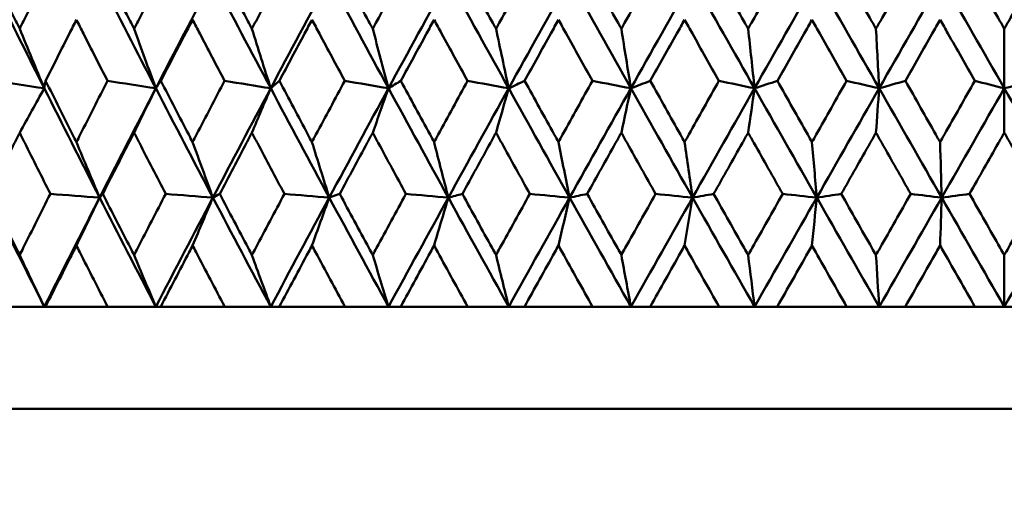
# Model space of a CAD drawing. Header units: millimetres. Extents: x 61 to 1929, y 482 to 2664.
# Tile 204 of 219: x 1235.54 to 1245.17, y 711.35 to 716.16. Entities that reach past the tile are written whole.
import ezdxf

# ---------------------------------------------------------------- set-up
doc = ezdxf.new("R2010")
doc.units = ezdxf.units.MM
doc.header["$LTSCALE"] = 10
doc.layers.add('Widoczne (ISO)', color=7, linetype='Continuous', lineweight=50)

msp = doc.modelspace()

# ---------------------------------------------------------------- linework, layer by layer
at = {"layer": 'Widoczne (ISO)'}
for p, q in [((1245.1742, 716.0701), (1245.1742, 715.4885)), ((1245.1742, 715.0544), (1245.1742, 715.4885)), ((1238.5688, 714.4198), (1238.6709, 714.4562)), ((1245.1742, 713.8578), (1245.1742, 713.3536)), ((1235.78, 713.3536), (1235.2882, 713.3536)), ((1235.7921, 713.3536), (1235.78, 713.3536)), ((1235.7921, 713.3536), (1236.3994, 713.3536)), ((1236.8715, 713.3536), (1236.3994, 713.3536)), ((1236.9196, 713.3536), (1236.8715, 713.3536)), ((1236.9196, 713.3536), (1237.5452, 713.3536)), ((1237.9958, 713.3536), (1237.5452, 713.3536)), ((1238.0798, 713.3536), (1237.9958, 713.3536)), ((1238.0798, 713.3536), (1238.7211, 713.3536)), ((1239.1484, 713.3536), (1238.7211, 713.3536)), ((1239.2679, 713.3536), (1239.1484, 713.3536)), ((1239.2679, 713.3536), (1239.9225, 713.3536)), ((1240.3248, 713.3536), (1239.9225, 713.3536)), ((1240.4794, 713.3536), (1240.3248, 713.3536)), ((1240.4794, 713.3536), (1241.1446, 713.3536)), ((1241.5203, 713.3536), (1241.1446, 713.3536)), ((1241.7094, 713.3536), (1241.5203, 713.3536)), ((1241.7094, 713.3536), (1242.3826, 713.3536)), ((1242.7302, 713.3536), (1242.3826, 713.3536)), ((1242.953, 713.3536), (1242.7302, 713.3536)), ((1242.953, 713.3536), (1243.6316, 713.3536)), ((1243.9498, 713.3536), (1243.6316, 713.3536)), ((1244.2055, 713.3536), (1243.9498, 713.3536)), ((1244.2055, 713.3536), (1244.8867, 713.3536)), ((1245.1742, 713.3536), (1244.8867, 713.3536)), ((1245.4617, 713.3536), (1245.1742, 713.3536)), ((1263.1742, 712.3536), (1227.1742, 712.3536))]:
    msp.add_line(p, q, dxfattribs=at)
msp.add_circle((1245.1742, 751.3536), 50, dxfattribs=at)
for points, knots in [([(1235.2437, 716.6681), (1235.3293, 716.4941), (1235.4152, 716.3201), (1235.514, 716.1208), (1235.5266, 716.0954), (1235.5392, 716.0701)], [0.01556037, 0.01556037, 0.01556037, 0.01556037, 0.07555527, 0.07555527, 0.08428623, 0.08428623, 0.08428623, 0.08428623]), ([(1235.5392, 716.0701), (1235.5517, 716.0954), (1235.5643, 716.1207), (1235.6633, 716.32), (1235.7502, 716.4941), (1235.8373, 716.6681)], [0.06686277, 0.06686277, 0.06686277, 0.06686277, 0.07557848, 0.07557848, 0.13558897, 0.13558897, 0.13558897, 0.13558897]), ([(1236.3534, 716.6681), (1236.4418, 716.4941), (1236.5306, 716.3201), (1236.6327, 716.1208), (1236.6457, 716.0954), (1236.6586, 716.0701)], [0.01556037, 0.01556037, 0.01556037, 0.01556037, 0.07555527, 0.07555527, 0.08428623, 0.08428623, 0.08428623, 0.08428623]), ([(1236.6586, 716.0701), (1236.6716, 716.0954), (1236.6846, 716.1207), (1236.7869, 716.32), (1236.8764, 716.4941), (1236.9663, 716.6681)], [0.06686277, 0.06686277, 0.06686277, 0.06686277, 0.07557848, 0.07557848, 0.13558897, 0.13558897, 0.13558897, 0.13558897]), ([(1237.4979, 716.6681), (1237.5889, 716.4941), (1237.6802, 716.3201), (1237.7851, 716.1208), (1237.7984, 716.0954), (1237.8117, 716.0701)], [0.01556037, 0.01556037, 0.01556037, 0.01556037, 0.07555527, 0.07555527, 0.08428623, 0.08428623, 0.08428623, 0.08428623]), ([(1237.8117, 716.0701), (1237.8251, 716.0954), (1237.8384, 716.1207), (1237.9435, 716.32), (1238.0355, 716.4941), (1238.1277, 716.6681)], [0.06686277, 0.06686277, 0.06686277, 0.06686277, 0.07557848, 0.07557848, 0.13558897, 0.13558897, 0.13558897, 0.13558897]), ([(1238.6727, 716.6681), (1238.7658, 716.4941), (1238.8593, 716.3201), (1238.9666, 716.1208), (1238.9802, 716.0954), (1238.9939, 716.0701)], [0.01556037, 0.01556037, 0.01556037, 0.01556037, 0.07555527, 0.07555527, 0.08428623, 0.08428623, 0.08428623, 0.08428623]), ([(1238.9939, 716.0701), (1239.0075, 716.0954), (1239.0211, 716.1207), (1239.1286, 716.32), (1239.2227, 716.4941), (1239.3169, 716.6681)], [0.06686277, 0.06686277, 0.06686277, 0.06686277, 0.07557848, 0.07557848, 0.13558897, 0.13558897, 0.13558897, 0.13558897]), ([(1239.8731, 716.6681), (1239.9681, 716.4941), (1240.0633, 716.3201), (1240.1726, 716.1208), (1240.1865, 716.0954), (1240.2004, 716.0701)], [0.01556037, 0.01556037, 0.01556037, 0.01556037, 0.07555527, 0.07555527, 0.08428623, 0.08428623, 0.08428623, 0.08428623]), ([(1240.2004, 716.0701), (1240.2143, 716.0954), (1240.2282, 716.1207), (1240.3376, 716.32), (1240.4333, 716.4941), (1240.5292, 716.6681)], [0.06686277, 0.06686277, 0.06686277, 0.06686277, 0.07557848, 0.07557848, 0.13558897, 0.13558897, 0.13558897, 0.13558897]), ([(1241.0945, 716.6681), (1241.1909, 716.4941), (1241.2875, 716.3201), (1241.3984, 716.1208), (1241.4125, 716.0954), (1241.4266, 716.0701)], [0.01556037, 0.01556037, 0.01556037, 0.01556037, 0.07555527, 0.07555527, 0.08428623, 0.08428623, 0.08428623, 0.08428623]), ([(1241.4266, 716.0701), (1241.4407, 716.0954), (1241.4547, 716.1207), (1241.5657, 716.32), (1241.6627, 716.4941), (1241.7598, 716.6681)], [0.06686277, 0.06686277, 0.06686277, 0.06686277, 0.07557848, 0.07557848, 0.13558897, 0.13558897, 0.13558897, 0.13558897]), ([(1242.3319, 716.6681), (1242.4294, 716.4941), (1242.5271, 716.3201), (1242.6391, 716.1208), (1242.6533, 716.0954), (1242.6676, 716.0701)], [0.01556037, 0.01556037, 0.01556037, 0.01556037, 0.07555527, 0.07555527, 0.08428623, 0.08428623, 0.08428623, 0.08428623]), ([(1242.6676, 716.0701), (1242.6818, 716.0954), (1242.696, 716.1207), (1242.8081, 716.32), (1242.906, 716.4941), (1243.0039, 716.6681)], [0.06686277, 0.06686277, 0.06686277, 0.06686277, 0.07557848, 0.07557848, 0.13558897, 0.13558897, 0.13558897, 0.13558897]), ([(1243.5806, 716.6681), (1243.6788, 716.4941), (1243.7771, 716.3201), (1243.8898, 716.1208), (1243.9041, 716.0954), (1243.9184, 716.0701)], [0.01556037, 0.01556037, 0.01556037, 0.01556037, 0.07555527, 0.07555527, 0.08428623, 0.08428623, 0.08428623, 0.08428623]), ([(1243.9184, 716.0701), (1243.9327, 716.0954), (1243.947, 716.1207), (1244.0597, 716.32), (1244.1582, 716.4941), (1244.2566, 716.6681)], [0.06686277, 0.06686277, 0.06686277, 0.06686277, 0.07557848, 0.07557848, 0.13558897, 0.13558897, 0.13558897, 0.13558897]), ([(1244.8355, 716.6681), (1244.9341, 716.4941), (1245.0326, 716.3201), (1245.1455, 716.1208), (1245.1599, 716.0954), (1245.1742, 716.0701)], [0.01556037, 0.01556037, 0.01556037, 0.01556037, 0.07555527, 0.07555527, 0.08428623, 0.08428623, 0.08428623, 0.08428623]), ([(1245.1742, 716.0701), (1245.1885, 716.0954), (1245.2029, 716.1207), (1245.3158, 716.32), (1245.4144, 716.4941), (1245.5129, 716.6681)], [0.06686277, 0.06686277, 0.06686277, 0.06686277, 0.07557848, 0.07557848, 0.13558897, 0.13558897, 0.13558897, 0.13558897]), ([(1236.0944, 716.1589), (1236.0716, 716.1138), (1236.0487, 716.0687), (1235.948, 715.8695), (1235.8703, 715.7154), (1235.7929, 715.5613)], [0.04598621, 0.04598621, 0.04598621, 0.04598621, 0.06155279, 0.06155279, 0.11473062, 0.11473062, 0.11473062, 0.11473062]), ([(1236.3986, 715.5613), (1236.3198, 715.7154), (1236.2413, 715.8695), (1236.1402, 716.0686), (1236.1173, 716.1138), (1236.0944, 716.1589)], [0.00838421, 0.00838421, 0.00838421, 0.00838421, 0.06155515, 0.06155515, 0.07712864, 0.07712864, 0.07712864, 0.07712864]), ([(1237.2313, 716.1589), (1237.2077, 716.1138), (1237.1842, 716.0687), (1237.0804, 715.8695), (1237.0003, 715.7154), (1236.9205, 715.5613)], [0.04598621, 0.04598621, 0.04598621, 0.04598621, 0.06155279, 0.06155279, 0.11473062, 0.11473062, 0.11473062, 0.11473062]), ([(1237.5443, 715.5613), (1237.4633, 715.7154), (1237.3825, 715.8695), (1237.2784, 716.0686), (1237.2548, 716.1138), (1237.2313, 716.1589)], [0.00838421, 0.00838421, 0.00838421, 0.00838421, 0.06155515, 0.06155515, 0.07712864, 0.07712864, 0.07712864, 0.07712864]), ([(1238.3995, 716.1589), (1238.3753, 716.1138), (1238.3512, 716.0687), (1238.2448, 715.8695), (1238.1626, 715.7154), (1238.0807, 715.5613)], [0.04598621, 0.04598621, 0.04598621, 0.04598621, 0.06155279, 0.06155279, 0.11473062, 0.11473062, 0.11473062, 0.11473062]), ([(1238.7202, 715.5613), (1238.6373, 715.7154), (1238.5545, 715.8695), (1238.4478, 716.0686), (1238.4236, 716.1138), (1238.3995, 716.1589)], [0.00838421, 0.00838421, 0.00838421, 0.00838421, 0.06155515, 0.06155515, 0.07712864, 0.07712864, 0.07712864, 0.07712864]), ([(1239.5944, 716.1589), (1239.5698, 716.1138), (1239.5452, 716.0687), (1239.4365, 715.8695), (1239.3526, 715.7154), (1239.2688, 715.5613)], [0.04598621, 0.04598621, 0.04598621, 0.04598621, 0.06155279, 0.06155279, 0.11473062, 0.11473062, 0.11473062, 0.11473062]), ([(1239.9216, 715.5613), (1239.837, 715.7154), (1239.7526, 715.8695), (1239.6437, 716.0686), (1239.619, 716.1138), (1239.5944, 716.1589)], [0.00838421, 0.00838421, 0.00838421, 0.00838421, 0.06155515, 0.06155515, 0.07712864, 0.07712864, 0.07712864, 0.07712864]), ([(1240.8114, 716.1589), (1240.7863, 716.1138), (1240.7613, 716.0687), (1240.6508, 715.8695), (1240.5655, 715.7154), (1240.4803, 715.5613)], [0.04598621, 0.04598621, 0.04598621, 0.04598621, 0.06155279, 0.06155279, 0.11473062, 0.11473062, 0.11473062, 0.11473062]), ([(1241.1437, 715.5613), (1241.0578, 715.7154), (1240.9721, 715.8695), (1240.8615, 716.0686), (1240.8364, 716.1138), (1240.8114, 716.1589)], [0.00838421, 0.00838421, 0.00838421, 0.00838421, 0.06155515, 0.06155515, 0.07712864, 0.07712864, 0.07712864, 0.07712864]), ([(1242.0455, 716.1589), (1242.0202, 716.1138), (1241.9949, 716.0687), (1241.883, 715.8695), (1241.7966, 715.7154), (1241.7103, 715.5613)], [0.04598621, 0.04598621, 0.04598621, 0.04598621, 0.06155279, 0.06155279, 0.11473062, 0.11473062, 0.11473062, 0.11473062]), ([(1242.3817, 715.5613), (1242.2949, 715.7154), (1242.2082, 715.8695), (1242.0962, 716.0686), (1242.0709, 716.1138), (1242.0455, 716.1589)], [0.00838421, 0.00838421, 0.00838421, 0.00838421, 0.06155515, 0.06155515, 0.07712864, 0.07712864, 0.07712864, 0.07712864]), ([(1243.2921, 716.1589), (1243.2665, 716.1138), (1243.241, 716.0687), (1243.1282, 715.8695), (1243.0411, 715.7154), (1242.954, 715.5613)], [0.04598621, 0.04598621, 0.04598621, 0.04598621, 0.06155279, 0.06155279, 0.11473062, 0.11473062, 0.11473062, 0.11473062]), ([(1243.6307, 715.5613), (1243.5433, 715.7154), (1243.456, 715.8695), (1243.3432, 716.0686), (1243.3176, 716.1138), (1243.2921, 716.1589)], [0.00838421, 0.00838421, 0.00838421, 0.00838421, 0.06155515, 0.06155515, 0.07712864, 0.07712864, 0.07712864, 0.07712864]), ([(1244.546, 716.1589), (1244.5204, 716.1138), (1244.4947, 716.0687), (1244.3815, 715.8695), (1244.2939, 715.7154), (1244.2064, 715.5613)], [0.04598621, 0.04598621, 0.04598621, 0.04598621, 0.06155279, 0.06155279, 0.11473062, 0.11473062, 0.11473062, 0.11473062]), ([(1244.8858, 715.5613), (1244.7982, 715.7154), (1244.7106, 715.8695), (1244.5973, 716.0686), (1244.5717, 716.1138), (1244.546, 716.1589)], [0.00838421, 0.00838421, 0.00838421, 0.00838421, 0.06155515, 0.06155515, 0.07712864, 0.07712864, 0.07712864, 0.07712864]), ([(1235.7929, 715.5613), (1235.8806, 715.3862), (1235.9688, 715.2111), (1236.0696, 715.0115), (1236.082, 714.987), (1236.0944, 714.9625)], [0.01044349, 0.01044349, 0.01044349, 0.01044349, 0.07085106, 0.07085106, 0.07930241, 0.07930241, 0.07930241, 0.07930241]), ([(1236.0944, 714.9625), (1236.1068, 714.9869), (1236.1192, 715.0114), (1236.2203, 715.211), (1236.3093, 715.3862), (1236.3986, 715.5613)], [0.06241522, 0.06241522, 0.06241522, 0.06241522, 0.0708546, 0.0708546, 0.13127416, 0.13127416, 0.13127416, 0.13127416]), ([(1236.9205, 715.5613), (1237.011, 715.3862), (1237.1018, 715.2111), (1237.2057, 715.0115), (1237.2185, 714.987), (1237.2313, 714.9625)], [0.01044349, 0.01044349, 0.01044349, 0.01044349, 0.07085106, 0.07085106, 0.07930241, 0.07930241, 0.07930241, 0.07930241]), ([(1237.2313, 714.9625), (1237.244, 714.9869), (1237.2568, 715.0114), (1237.3609, 715.211), (1237.4525, 715.3862), (1237.5443, 715.5613)], [0.06241522, 0.06241522, 0.06241522, 0.06241522, 0.0708546, 0.0708546, 0.13127416, 0.13127416, 0.13127416, 0.13127416]), ([(1238.0807, 715.5613), (1238.1736, 715.3862), (1238.2667, 715.2111), (1238.3733, 715.0115), (1238.3864, 714.987), (1238.3995, 714.9625)], [0.01044349, 0.01044349, 0.01044349, 0.01044349, 0.07085106, 0.07085106, 0.07930241, 0.07930241, 0.07930241, 0.07930241]), ([(1238.3995, 714.9625), (1238.4125, 714.9869), (1238.4256, 715.0114), (1238.5323, 715.211), (1238.6262, 715.3862), (1238.7202, 715.5613)], [0.06241522, 0.06241522, 0.06241522, 0.06241522, 0.0708546, 0.0708546, 0.13127416, 0.13127416, 0.13127416, 0.13127416]), ([(1239.2688, 715.5613), (1239.3637, 715.3862), (1239.4589, 715.2111), (1239.5677, 715.0115), (1239.581, 714.987), (1239.5944, 714.9625)], [0.01044349, 0.01044349, 0.01044349, 0.01044349, 0.07085106, 0.07085106, 0.07930241, 0.07930241, 0.07930241, 0.07930241]), ([(1239.5944, 714.9625), (1239.6077, 714.9869), (1239.6211, 715.0114), (1239.73, 715.211), (1239.8257, 715.3862), (1239.9216, 715.5613)], [0.06241522, 0.06241522, 0.06241522, 0.06241522, 0.0708546, 0.0708546, 0.13127416, 0.13127416, 0.13127416, 0.13127416]), ([(1240.4803, 715.5613), (1240.5769, 715.3862), (1240.6737, 715.2111), (1240.7842, 715.0115), (1240.7978, 714.987), (1240.8114, 714.9625)], [0.01044349, 0.01044349, 0.01044349, 0.01044349, 0.07085106, 0.07085106, 0.07930241, 0.07930241, 0.07930241, 0.07930241]), ([(1240.8114, 714.9625), (1240.8249, 714.9869), (1240.8385, 715.0114), (1240.9491, 715.211), (1241.0464, 715.3862), (1241.1437, 715.5613)], [0.06241522, 0.06241522, 0.06241522, 0.06241522, 0.0708546, 0.0708546, 0.13127416, 0.13127416, 0.13127416, 0.13127416]), ([(1241.7103, 715.5613), (1241.8081, 715.3862), (1241.9062, 715.2111), (1242.0181, 715.0115), (1242.0318, 714.987), (1242.0455, 714.9625)], [0.01044349, 0.01044349, 0.01044349, 0.01044349, 0.07085106, 0.07085106, 0.07930241, 0.07930241, 0.07930241, 0.07930241]), ([(1242.0455, 714.9625), (1242.0593, 714.9869), (1242.073, 715.0114), (1242.185, 715.211), (1242.2833, 715.3862), (1242.3817, 715.5613)], [0.06241522, 0.06241522, 0.06241522, 0.06241522, 0.0708546, 0.0708546, 0.13127416, 0.13127416, 0.13127416, 0.13127416]), ([(1242.954, 715.5613), (1243.0527, 715.3862), (1243.1515, 715.2111), (1243.2644, 715.0115), (1243.2782, 714.987), (1243.2921, 714.9625)], [0.01044349, 0.01044349, 0.01044349, 0.01044349, 0.07085106, 0.07085106, 0.07930241, 0.07930241, 0.07930241, 0.07930241]), ([(1243.2921, 714.9625), (1243.3059, 714.9869), (1243.3197, 715.0114), (1243.4326, 715.211), (1243.5316, 715.3862), (1243.6307, 715.5613)], [0.06241522, 0.06241522, 0.06241522, 0.06241522, 0.0708546, 0.0708546, 0.13127416, 0.13127416, 0.13127416, 0.13127416]), ([(1244.2064, 715.5613), (1244.3056, 715.3862), (1244.4049, 715.2111), (1244.5182, 715.0115), (1244.5321, 714.987), (1244.546, 714.9625)], [0.01044349, 0.01044349, 0.01044349, 0.01044349, 0.07085106, 0.07085106, 0.07930241, 0.07930241, 0.07930241, 0.07930241]), ([(1244.546, 714.9625), (1244.5599, 714.9869), (1244.5738, 715.0114), (1244.6871, 715.211), (1244.7865, 715.3862), (1244.8858, 715.5613)], [0.06241522, 0.06241522, 0.06241522, 0.06241522, 0.0708546, 0.0708546, 0.13127416, 0.13127416, 0.13127416, 0.13127416]), ([(1235.5392, 715.0544), (1235.5225, 715.021), (1235.5058, 714.9875), (1235.4065, 714.7881), (1235.3241, 714.6221), (1235.2421, 714.4562)], [0.04993807, 0.04993807, 0.04993807, 0.04993807, 0.0614821, 0.0614821, 0.11877783, 0.11877783, 0.11877783, 0.11877783]), ([(1235.839, 714.4562), (1235.7554, 714.6221), (1235.6722, 714.7881), (1235.5725, 714.9875), (1235.5558, 715.021), (1235.5392, 715.0544)], [0.00418374, 0.00418374, 0.00418374, 0.00418374, 0.06147247, 0.06147247, 0.07302352, 0.07302352, 0.07302352, 0.07302352]), ([(1236.6586, 715.0544), (1236.6414, 715.021), (1236.6242, 714.9875), (1236.5216, 714.7881), (1236.4365, 714.6221), (1236.3517, 714.4562)], [0.04993807, 0.04993807, 0.04993807, 0.04993807, 0.0614821, 0.0614821, 0.11877783, 0.11877783, 0.11877783, 0.11877783]), ([(1236.968, 714.4562), (1236.8819, 714.6221), (1236.796, 714.7881), (1236.6931, 714.9875), (1236.6759, 715.021), (1236.6586, 715.0544)], [0.00418374, 0.00418374, 0.00418374, 0.00418374, 0.06147247, 0.06147247, 0.07302352, 0.07302352, 0.07302352, 0.07302352]), ([(1237.8117, 715.0544), (1237.794, 715.021), (1237.7764, 714.9875), (1237.6709, 714.7881), (1237.5834, 714.6221), (1237.4961, 714.4562)], [0.04993807, 0.04993807, 0.04993807, 0.04993807, 0.0614821, 0.0614821, 0.11877783, 0.11877783, 0.11877783, 0.11877783]), ([(1238.1295, 714.4562), (1238.041, 714.6221), (1237.9528, 714.7881), (1237.8472, 714.9875), (1237.8294, 715.021), (1237.8117, 715.0544)], [0.00418374, 0.00418374, 0.00418374, 0.00418374, 0.06147247, 0.06147247, 0.07302352, 0.07302352, 0.07302352, 0.07302352]), ([(1238.9939, 715.0544), (1238.9758, 715.021), (1238.9577, 714.9875), (1238.8498, 714.7881), (1238.7603, 714.6221), (1238.6709, 714.4562)], [0.04993807, 0.04993807, 0.04993807, 0.04993807, 0.0614821, 0.0614821, 0.11877783, 0.11877783, 0.11877783, 0.11877783]), ([(1239.3187, 714.4562), (1239.2283, 714.6221), (1239.1382, 714.7881), (1239.0301, 714.9875), (1239.012, 715.021), (1238.9939, 715.0544)], [0.00418374, 0.00418374, 0.00418374, 0.00418374, 0.06147247, 0.06147247, 0.07302352, 0.07302352, 0.07302352, 0.07302352]), ([(1240.2004, 715.0544), (1240.182, 715.021), (1240.1636, 714.9875), (1240.0537, 714.7881), (1239.9624, 714.6221), (1239.8713, 714.4562)], [0.04993807, 0.04993807, 0.04993807, 0.04993807, 0.0614821, 0.0614821, 0.11877783, 0.11877783, 0.11877783, 0.11877783]), ([(1240.531, 714.4562), (1240.4391, 714.6221), (1240.3474, 714.7881), (1240.2373, 714.9875), (1240.2189, 715.021), (1240.2004, 715.0544)], [0.00418374, 0.00418374, 0.00418374, 0.00418374, 0.06147247, 0.06147247, 0.07302352, 0.07302352, 0.07302352, 0.07302352]), ([(1241.4266, 715.0544), (1241.4079, 715.021), (1241.3892, 714.9875), (1241.2778, 714.7881), (1241.1851, 714.6221), (1241.0926, 714.4562)], [0.04993807, 0.04993807, 0.04993807, 0.04993807, 0.0614821, 0.0614821, 0.11877783, 0.11877783, 0.11877783, 0.11877783]), ([(1241.7617, 714.4562), (1241.6686, 714.6221), (1241.5756, 714.7881), (1241.464, 714.9875), (1241.4453, 715.021), (1241.4266, 715.0544)], [0.00418374, 0.00418374, 0.00418374, 0.00418374, 0.06147247, 0.06147247, 0.07302352, 0.07302352, 0.07302352, 0.07302352]), ([(1242.6676, 715.0544), (1242.6487, 715.021), (1242.6298, 714.9875), (1242.5172, 714.7881), (1242.4236, 714.6221), (1242.33, 714.4562)], [0.04993807, 0.04993807, 0.04993807, 0.04993807, 0.0614821, 0.0614821, 0.11877783, 0.11877783, 0.11877783, 0.11877783]), ([(1243.0058, 714.4562), (1242.9119, 714.6221), (1242.818, 714.7881), (1242.7054, 714.9875), (1242.6865, 715.021), (1242.6676, 715.0544)], [0.00418374, 0.00418374, 0.00418374, 0.00418374, 0.06147247, 0.06147247, 0.07302352, 0.07302352, 0.07302352, 0.07302352]), ([(1243.9184, 715.0544), (1243.8994, 715.021), (1243.8804, 714.9875), (1243.7672, 714.7881), (1243.6729, 714.6221), (1243.5787, 714.4562)], [0.04993807, 0.04993807, 0.04993807, 0.04993807, 0.0614821, 0.0614821, 0.11877783, 0.11877783, 0.11877783, 0.11877783]), ([(1244.2585, 714.4562), (1244.1641, 714.6221), (1244.0697, 714.7881), (1243.9564, 714.9875), (1243.9374, 715.021), (1243.9184, 715.0544)], [0.00418374, 0.00418374, 0.00418374, 0.00418374, 0.06147247, 0.06147247, 0.07302352, 0.07302352, 0.07302352, 0.07302352]), ([(1245.1742, 715.0544), (1245.1552, 715.021), (1245.1362, 714.9875), (1245.0227, 714.7881), (1244.9282, 714.6221), (1244.8337, 714.4562)], [0.04993807, 0.04993807, 0.04993807, 0.04993807, 0.0614821, 0.0614821, 0.11877783, 0.11877783, 0.11877783, 0.11877783]), ([(1245.5148, 714.4562), (1245.4203, 714.6221), (1245.3258, 714.7881), (1245.2123, 714.9875), (1245.1933, 715.021), (1245.1742, 715.0544)], [0.00418374, 0.00418374, 0.00418374, 0.00418374, 0.06147247, 0.06147247, 0.07302352, 0.07302352, 0.07302352, 0.07302352]), ([(1235.2421, 714.4562), (1235.3291, 714.2799), (1235.4165, 714.1037), (1235.516, 713.9043), (1235.5276, 713.881), (1235.5392, 713.8578)], [0.00523804, 0.00523804, 0.00523804, 0.00523804, 0.06606705, 0.06606705, 0.07409033, 0.07409033, 0.07409033, 0.07409033]), ([(1235.5392, 713.8578), (1235.5507, 713.881), (1235.5623, 713.9042), (1235.662, 714.1036), (1235.7503, 714.2799), (1235.839, 714.4562)], [0.05804162, 0.05804162, 0.05804162, 0.05804162, 0.06605559, 0.06605559, 0.12689392, 0.12689392, 0.12689392, 0.12689392]), ([(1236.3517, 714.4562), (1236.4417, 714.2799), (1236.532, 714.1037), (1236.6347, 713.9043), (1236.6467, 713.881), (1236.6586, 713.8578)], [0.00523804, 0.00523804, 0.00523804, 0.00523804, 0.06606705, 0.06606705, 0.07409033, 0.07409033, 0.07409033, 0.07409033]), ([(1236.6586, 713.8578), (1236.6706, 713.881), (1236.6826, 713.9042), (1236.7854, 714.1036), (1236.8766, 714.2799), (1236.968, 714.4562)], [0.05804162, 0.05804162, 0.05804162, 0.05804162, 0.06605559, 0.06605559, 0.12689392, 0.12689392, 0.12689392, 0.12689392]), ([(1237.4961, 714.4562), (1237.5887, 714.2799), (1237.6816, 714.1037), (1237.7871, 713.9043), (1237.7994, 713.881), (1237.8117, 713.8578)], [0.00523804, 0.00523804, 0.00523804, 0.00523804, 0.06606705, 0.06606705, 0.07409033, 0.07409033, 0.07409033, 0.07409033]), ([(1237.8117, 713.8578), (1237.824, 713.881), (1237.8363, 713.9042), (1237.942, 714.1036), (1238.0356, 714.2799), (1238.1295, 714.4562)], [0.05804162, 0.05804162, 0.05804162, 0.05804162, 0.06605559, 0.06605559, 0.12689392, 0.12689392, 0.12689392, 0.12689392]), ([(1238.6709, 714.4562), (1238.7657, 714.2799), (1238.8608, 714.1037), (1238.9687, 713.9043), (1238.9813, 713.881), (1238.9939, 713.8578)], [0.00523804, 0.00523804, 0.00523804, 0.00523804, 0.06606705, 0.06606705, 0.07409033, 0.07409033, 0.07409033, 0.07409033]), ([(1238.9939, 713.8578), (1239.0065, 713.881), (1239.019, 713.9042), (1239.1271, 714.1036), (1239.2228, 714.2799), (1239.3187, 714.4562)], [0.05804162, 0.05804162, 0.05804162, 0.05804162, 0.06605559, 0.06605559, 0.12689392, 0.12689392, 0.12689392, 0.12689392]), ([(1239.8713, 714.4562), (1239.9679, 714.2799), (1240.0648, 714.1037), (1240.1748, 713.9043), (1240.1876, 713.881), (1240.2004, 713.8578)], [0.00523804, 0.00523804, 0.00523804, 0.00523804, 0.06606705, 0.06606705, 0.07409033, 0.07409033, 0.07409033, 0.07409033]), ([(1240.2004, 713.8578), (1240.2132, 713.881), (1240.226, 713.9042), (1240.3361, 714.1036), (1240.4335, 714.2799), (1240.531, 714.4562)], [0.05804162, 0.05804162, 0.05804162, 0.05804162, 0.06605559, 0.06605559, 0.12689392, 0.12689392, 0.12689392, 0.12689392]), ([(1241.0926, 714.4562), (1241.1907, 714.2799), (1241.2891, 714.1037), (1241.4006, 713.9043), (1241.4136, 713.881), (1241.4266, 713.8578)], [0.00523804, 0.00523804, 0.00523804, 0.00523804, 0.06606705, 0.06606705, 0.07409033, 0.07409033, 0.07409033, 0.07409033]), ([(1241.4266, 713.8578), (1241.4396, 713.881), (1241.4526, 713.9042), (1241.5642, 714.1036), (1241.6629, 714.2799), (1241.7617, 714.4562)], [0.05804162, 0.05804162, 0.05804162, 0.05804162, 0.06605559, 0.06605559, 0.12689392, 0.12689392, 0.12689392, 0.12689392]), ([(1242.33, 714.4562), (1242.4293, 714.2799), (1242.5286, 714.1037), (1242.6413, 713.9043), (1242.6544, 713.881), (1242.6676, 713.8578)], [0.00523804, 0.00523804, 0.00523804, 0.00523804, 0.06606705, 0.06606705, 0.07409033, 0.07409033, 0.07409033, 0.07409033]), ([(1242.6676, 713.8578), (1242.6807, 713.881), (1242.6938, 713.9042), (1242.8065, 714.1036), (1242.9062, 714.2799), (1243.0058, 714.4562)], [0.05804162, 0.05804162, 0.05804162, 0.05804162, 0.06605559, 0.06605559, 0.12689392, 0.12689392, 0.12689392, 0.12689392]), ([(1243.5787, 714.4562), (1243.6786, 714.2799), (1243.7786, 714.1037), (1243.892, 713.9043), (1243.9052, 713.881), (1243.9184, 713.8578)], [0.00523804, 0.00523804, 0.00523804, 0.00523804, 0.06606705, 0.06606705, 0.07409033, 0.07409033, 0.07409033, 0.07409033]), ([(1243.9184, 713.8578), (1243.9316, 713.881), (1243.9448, 713.9042), (1244.0582, 714.1036), (1244.1584, 714.2799), (1244.2585, 714.4562)], [0.05804162, 0.05804162, 0.05804162, 0.05804162, 0.06605559, 0.06605559, 0.12689392, 0.12689392, 0.12689392, 0.12689392]), ([(1244.8337, 714.4562), (1244.9339, 714.2799), (1245.0342, 714.1037), (1245.1478, 713.9043), (1245.161, 713.881), (1245.1742, 713.8578)], [0.00523804, 0.00523804, 0.00523804, 0.00523804, 0.06606705, 0.06606705, 0.07409033, 0.07409033, 0.07409033, 0.07409033]), ([(1245.1742, 713.8578), (1245.1875, 713.881), (1245.2007, 713.9042), (1245.3143, 714.1036), (1245.4146, 714.2799), (1245.5148, 714.4562)], [0.05804162, 0.05804162, 0.05804162, 0.05804162, 0.06605559, 0.06605559, 0.12689392, 0.12689392, 0.12689392, 0.12689392]), ([(1236.0944, 713.9512), (1236.0835, 713.9296), (1236.0725, 713.9081), (1235.9715, 713.7089), (1235.8816, 713.5312), (1235.7921, 713.3536)], [0.05393723, 0.05393723, 0.05393723, 0.05393723, 0.06137399, 0.06137399, 0.12273355, 0.12273355, 0.12273355, 0.12273355]), ([(1236.3994, 713.3536), (1236.3083, 713.5312), (1236.2176, 713.7088), (1236.1163, 713.9081), (1236.1054, 713.9296), (1236.0944, 713.9512)], [0, 0, 0, 0, 0.06135239, 0.06135239, 0.06879633, 0.06879633, 0.06879633, 0.06879633]), ([(1237.2313, 713.9512), (1237.22, 713.9296), (1237.2087, 713.9081), (1237.1046, 713.7089), (1237.012, 713.5312), (1236.9196, 713.3536)], [0.05393723, 0.05393723, 0.05393723, 0.05393723, 0.06137399, 0.06137399, 0.12273355, 0.12273355, 0.12273355, 0.12273355]), ([(1237.5452, 713.3536), (1237.4515, 713.5312), (1237.3581, 713.7088), (1237.2538, 713.9081), (1237.2425, 713.9296), (1237.2313, 713.9512)], [0, 0, 0, 0, 0.06135239, 0.06135239, 0.06879633, 0.06879633, 0.06879633, 0.06879633]), ([(1238.3995, 713.9512), (1238.3879, 713.9296), (1238.3764, 713.9081), (1238.2696, 713.7089), (1238.1746, 713.5312), (1238.0798, 713.3536)], [0.05393723, 0.05393723, 0.05393723, 0.05393723, 0.06137399, 0.06137399, 0.12273355, 0.12273355, 0.12273355, 0.12273355]), ([(1238.7211, 713.3536), (1238.6252, 713.5312), (1238.5295, 713.7088), (1238.4226, 713.9081), (1238.411, 713.9296), (1238.3995, 713.9512)], [0, 0, 0, 0, 0.06135239, 0.06135239, 0.06879633, 0.06879633, 0.06879633, 0.06879633]), ([(1239.5944, 713.9512), (1239.5826, 713.9296), (1239.5708, 713.9081), (1239.4618, 713.7089), (1239.3648, 713.5312), (1239.2679, 713.3536)], [0.05393723, 0.05393723, 0.05393723, 0.05393723, 0.06137399, 0.06137399, 0.12273355, 0.12273355, 0.12273355, 0.12273355]), ([(1239.9225, 713.3536), (1239.8247, 713.5312), (1239.7271, 713.7088), (1239.618, 713.9081), (1239.6062, 713.9296), (1239.5944, 713.9512)], [0, 0, 0, 0, 0.06135239, 0.06135239, 0.06879633, 0.06879633, 0.06879633, 0.06879633]), ([(1240.8114, 713.9512), (1240.7994, 713.9296), (1240.7874, 713.9081), (1240.6766, 713.7089), (1240.5779, 713.5312), (1240.4794, 713.3536)], [0.05393723, 0.05393723, 0.05393723, 0.05393723, 0.06137399, 0.06137399, 0.12273355, 0.12273355, 0.12273355, 0.12273355]), ([(1241.1446, 713.3536), (1241.0453, 713.5312), (1240.9462, 713.7088), (1240.8353, 713.9081), (1240.8234, 713.9296), (1240.8114, 713.9512)], [0, 0, 0, 0, 0.06135239, 0.06135239, 0.06879633, 0.06879633, 0.06879633, 0.06879633]), ([(1242.0455, 713.9512), (1242.0334, 713.9296), (1242.0213, 713.9081), (1241.9092, 713.7089), (1241.8092, 713.5312), (1241.7094, 713.3536)], [0.05393723, 0.05393723, 0.05393723, 0.05393723, 0.06137399, 0.06137399, 0.12273355, 0.12273355, 0.12273355, 0.12273355]), ([(1242.3826, 713.3536), (1242.2822, 713.5312), (1242.182, 713.7088), (1242.0698, 713.9081), (1242.0577, 713.9296), (1242.0455, 713.9512)], [0, 0, 0, 0, 0.06135239, 0.06135239, 0.06879633, 0.06879633, 0.06879633, 0.06879633]), ([(1243.2921, 713.9512), (1243.2798, 713.9296), (1243.2676, 713.9081), (1243.1546, 713.7089), (1243.0538, 713.5312), (1242.953, 713.3536)], [0.05393723, 0.05393723, 0.05393723, 0.05393723, 0.06137399, 0.06137399, 0.12273355, 0.12273355, 0.12273355, 0.12273355]), ([(1243.6316, 713.3536), (1243.5306, 713.5312), (1243.4296, 713.7088), (1243.3165, 713.9081), (1243.3043, 713.9296), (1243.2921, 713.9512)], [0, 0, 0, 0, 0.06135239, 0.06135239, 0.06879633, 0.06879633, 0.06879633, 0.06879633]), ([(1244.546, 713.9512), (1244.5337, 713.9296), (1244.5215, 713.9081), (1244.408, 713.7089), (1244.3067, 713.5312), (1244.2055, 713.3536)], [0.05393723, 0.05393723, 0.05393723, 0.05393723, 0.06137399, 0.06137399, 0.12273355, 0.12273355, 0.12273355, 0.12273355]), ([(1244.8867, 713.3536), (1244.7854, 713.5312), (1244.6841, 713.7088), (1244.5706, 713.9081), (1244.5583, 713.9296), (1244.546, 713.9512)], [0, 0, 0, 0, 0.06135239, 0.06135239, 0.06879633, 0.06879633, 0.06879633, 0.06879633])]:
    msp.add_open_spline(points, degree=3, knots=knots, dxfattribs=at)
for points in [[(1235.7796, 715.4885), (1235.6004, 715.8452), (1235.4228, 716.2019), (1235.2468, 716.5586)], [(1236.8711, 715.4885), (1236.6861, 715.8452), (1236.5025, 716.2019), (1236.3204, 716.5586)], [(1236.8711, 715.4885), (1237.0559, 715.8452), (1237.2418, 716.2019), (1237.429, 716.5586)], [(1237.9954, 715.4885), (1237.8054, 715.8452), (1237.6165, 716.2019), (1237.429, 716.5586)], [(1237.9954, 715.4885), (1238.1853, 715.8452), (1238.3762, 716.2019), (1238.5681, 716.5586)], [(1239.1481, 715.4885), (1238.9537, 715.8452), (1238.7603, 716.2019), (1238.5681, 716.5586)], [(1239.1481, 715.4885), (1239.3423, 715.8452), (1239.5374, 716.2019), (1239.7333, 716.5586)], [(1240.3245, 715.4885), (1240.1266, 715.8452), (1239.9295, 716.2019), (1239.7333, 716.5586)], [(1240.3245, 715.4885), (1240.5224, 715.8452), (1240.7209, 716.2019), (1240.92, 716.5586)], [(1241.5201, 715.4885), (1241.3193, 715.8452), (1241.1193, 716.2019), (1240.92, 716.5586)], [(1241.5201, 715.4885), (1241.7208, 715.8452), (1241.9219, 716.2019), (1242.1234, 716.5586)], [(1242.7301, 715.4885), (1242.5274, 715.8452), (1242.3251, 716.2019), (1242.1234, 716.5586)], [(1242.7301, 715.4885), (1242.9328, 715.8452), (1243.1357, 716.2019), (1243.3389, 716.5586)], [(1243.9498, 715.4885), (1243.7458, 715.8452), (1243.5422, 716.2019), (1243.3389, 716.5586)], [(1243.9498, 715.4885), (1244.1536, 715.8452), (1244.3576, 716.2019), (1244.5616, 716.5586)], [(1245.1742, 715.4885), (1244.9699, 715.8452), (1244.7657, 716.2019), (1244.5616, 716.5586)], [(1235.5392, 716.0701), (1235.619, 715.8758), (1235.6992, 715.6819), (1235.7796, 715.4885)], [(1236.6586, 716.0701), (1236.7292, 715.8758), (1236.8001, 715.6819), (1236.8711, 715.4885)], [(1237.8117, 716.0701), (1237.8728, 715.8758), (1237.934, 715.6819), (1237.9954, 715.4885)], [(1238.9939, 716.0701), (1239.0451, 715.8758), (1239.0965, 715.6819), (1239.1481, 715.4885)], [(1240.2004, 716.0701), (1240.2417, 715.8758), (1240.283, 715.6819), (1240.3245, 715.4885)], [(1241.4266, 716.0701), (1241.4577, 715.8758), (1241.4888, 715.6819), (1241.5201, 715.4885)], [(1242.6676, 716.0701), (1242.6883, 715.8758), (1242.7092, 715.6819), (1242.7301, 715.4885)], [(1243.9184, 716.0701), (1243.9288, 715.8758), (1243.9393, 715.6819), (1243.9498, 715.4885)], [(1235.7796, 715.4885), (1235.6155, 715.5128), (1235.4515, 715.537), (1235.2874, 715.5613)], [(1235.7796, 715.4885), (1235.784, 715.5128), (1235.7884, 715.537), (1235.7929, 715.5613)], [(1236.8711, 715.4885), (1236.7136, 715.5128), (1236.5561, 715.537), (1236.3986, 715.5613)], [(1236.8711, 715.4885), (1236.8876, 715.5128), (1236.904, 715.537), (1236.9205, 715.5613)], [(1237.9954, 715.4885), (1237.8451, 715.5128), (1237.6947, 715.537), (1237.5443, 715.5613)], [(1237.9954, 715.4885), (1238.0238, 715.5128), (1238.0523, 715.537), (1238.0807, 715.5613)], [(1239.1481, 715.4885), (1239.0055, 715.5128), (1238.8629, 715.537), (1238.7202, 715.5613)], [(1239.1481, 715.4885), (1239.1883, 715.5128), (1239.2286, 715.537), (1239.2688, 715.5613)], [(1240.3245, 715.4885), (1240.1902, 715.5128), (1240.0559, 715.537), (1239.9216, 715.5613)], [(1240.3245, 715.4885), (1240.3765, 715.5128), (1240.4284, 715.537), (1240.4803, 715.5613)], [(1241.5201, 715.4885), (1241.3946, 715.5128), (1241.2692, 715.537), (1241.1437, 715.5613)], [(1241.5201, 715.4885), (1241.5835, 715.5128), (1241.6469, 715.537), (1241.7103, 715.5613)], [(1242.7301, 715.4885), (1242.614, 715.5128), (1242.4978, 715.537), (1242.3817, 715.5613)], [(1242.7301, 715.4885), (1242.8047, 715.5128), (1242.8793, 715.537), (1242.954, 715.5613)], [(1243.9498, 715.4885), (1243.8434, 715.5128), (1243.7371, 715.537), (1243.6307, 715.5613)], [(1243.9498, 715.4885), (1244.0353, 715.5128), (1244.1208, 715.537), (1244.2064, 715.5613)], [(1245.1742, 715.4885), (1245.0781, 715.5128), (1244.982, 715.537), (1244.8858, 715.5613)], [(1245.1742, 715.4885), (1245.2704, 715.5128), (1245.3665, 715.537), (1245.4626, 715.5613)], [(1235.5392, 715.0544), (1235.6192, 715.1993), (1235.6993, 715.344), (1235.7796, 715.4885)], [(1236.3213, 714.4198), (1236.1392, 714.7759), (1235.9586, 715.1322), (1235.7796, 715.4885)], [(1236.3213, 714.4198), (1236.5033, 714.7759), (1236.6866, 715.1322), (1236.8711, 715.4885)], [(1236.6586, 715.0544), (1236.7294, 715.1993), (1236.8002, 715.344), (1236.8711, 715.4885)], [(1237.4297, 714.4198), (1237.2422, 714.7759), (1237.0559, 715.1322), (1236.8711, 715.4885)], [(1237.4297, 714.4198), (1237.6172, 714.7759), (1237.8058, 715.1322), (1237.9954, 715.4885)], [(1237.8117, 715.0544), (1237.8729, 715.1993), (1237.9341, 715.344), (1237.9954, 715.4885)], [(1238.5688, 714.4198), (1238.3764, 714.7759), (1238.1853, 715.1322), (1237.9954, 715.4885)], [(1238.5688, 714.4198), (1238.761, 714.7759), (1238.9541, 715.1322), (1239.1481, 715.4885)], [(1238.9939, 715.0544), (1239.0452, 715.1993), (1239.0966, 715.344), (1239.1481, 715.4885)], [(1239.7338, 714.4198), (1239.5376, 714.7759), (1239.3423, 715.1322), (1239.1481, 715.4885)], [(1239.7338, 714.4198), (1239.93, 714.7759), (1240.1269, 715.1322), (1240.3245, 715.4885)], [(1240.2004, 715.0544), (1240.2417, 715.1993), (1240.2831, 715.344), (1240.3245, 715.4885)], [(1240.9204, 714.4198), (1240.7209, 714.7759), (1240.5223, 715.1322), (1240.3245, 715.4885)], [(1240.9204, 714.4198), (1241.1198, 714.7759), (1241.3197, 715.1322), (1241.5201, 715.4885)], [(1241.4266, 715.0544), (1241.4577, 715.1993), (1241.4889, 715.344), (1241.5201, 715.4885)], [(1242.1237, 714.4198), (1241.9219, 714.7759), (1241.7206, 715.1322), (1241.5201, 715.4885)], [(1242.1237, 714.4198), (1242.3255, 714.7759), (1242.5277, 715.1322), (1242.7301, 715.4885)], [(1242.6676, 715.0544), (1242.6884, 715.1993), (1242.7092, 715.344), (1242.7301, 715.4885)], [(1243.3391, 714.4198), (1243.1356, 714.7759), (1242.9326, 715.1322), (1242.7301, 715.4885)], [(1243.3391, 714.4198), (1243.5425, 714.7759), (1243.7461, 715.1322), (1243.9498, 715.4885)], [(1243.9184, 715.0544), (1243.9288, 715.1993), (1243.9393, 715.344), (1243.9498, 715.4885)], [(1244.5617, 714.4198), (1244.3575, 714.7759), (1244.1535, 715.1322), (1243.9498, 715.4885)], [(1244.5617, 714.4198), (1244.7659, 714.7759), (1244.9701, 715.1322), (1245.1742, 715.4885)], [(1245.7867, 714.4198), (1245.5825, 714.7759), (1245.3783, 715.1322), (1245.1742, 715.4885)], [(1236.0944, 714.9625), (1236.1698, 714.7811), (1236.2455, 714.6003), (1236.3213, 714.4198)], [(1237.2313, 714.9625), (1237.2972, 714.7811), (1237.3634, 714.6003), (1237.4297, 714.4198)], [(1238.3995, 714.9625), (1238.4557, 714.7811), (1238.5122, 714.6003), (1238.5688, 714.4198)], [(1239.5944, 714.9625), (1239.6407, 714.7811), (1239.6872, 714.6003), (1239.7338, 714.4198)], [(1240.8114, 714.9625), (1240.8476, 714.7811), (1240.8839, 714.6003), (1240.9204, 714.4198)], [(1242.0455, 714.9625), (1242.0715, 714.7811), (1242.0976, 714.6003), (1242.1237, 714.4198)], [(1243.2921, 714.9625), (1243.3077, 714.7811), (1243.3234, 714.6003), (1243.3391, 714.4198)], [(1244.546, 714.9625), (1244.5512, 714.7811), (1244.5565, 714.6003), (1244.5617, 714.4198)], [(1236.3213, 714.4198), (1236.1605, 714.4319), (1235.9998, 714.4441), (1235.839, 714.4562)], [(1236.3213, 714.4198), (1236.3314, 714.4319), (1236.3416, 714.4441), (1236.3517, 714.4562)], [(1237.4297, 714.4198), (1237.2758, 714.4319), (1237.1219, 714.4441), (1236.968, 714.4562)], [(1237.4297, 714.4198), (1237.4519, 714.4319), (1237.474, 714.4441), (1237.4961, 714.4562)], [(1238.5688, 714.4198), (1238.4223, 714.4319), (1238.2759, 714.4441), (1238.1295, 714.4562)], [(1239.7338, 714.4198), (1239.5955, 714.4319), (1239.4571, 714.4441), (1239.3187, 714.4562)], [(1239.7338, 714.4198), (1239.7796, 714.4319), (1239.8255, 714.4441), (1239.8713, 714.4562)], [(1240.9204, 714.4198), (1240.7906, 714.4319), (1240.6608, 714.4441), (1240.531, 714.4562)], [(1240.9204, 714.4198), (1240.9778, 714.4319), (1241.0352, 714.4441), (1241.0926, 714.4562)], [(1242.1237, 714.4198), (1242.003, 714.4319), (1241.8824, 714.4441), (1241.7617, 714.4562)], [(1242.1237, 714.4198), (1242.1925, 714.4319), (1242.2613, 714.4441), (1242.33, 714.4562)], [(1243.3391, 714.4198), (1243.228, 714.4319), (1243.1169, 714.4441), (1243.0058, 714.4562)], [(1243.3391, 714.4198), (1243.419, 714.4319), (1243.4988, 714.4441), (1243.5787, 714.4562)], [(1244.5617, 714.4198), (1244.4606, 714.4319), (1244.3596, 714.4441), (1244.2585, 714.4562)], [(1244.5617, 714.4198), (1244.6524, 714.4319), (1244.743, 714.4441), (1244.8337, 714.4562)], [(1235.78, 713.3536), (1235.601, 713.7088), (1235.4235, 714.0642), (1235.2478, 714.4198)], [(1235.78, 713.3536), (1235.9591, 713.7088), (1236.1396, 714.0642), (1236.3213, 714.4198)], [(1236.0944, 713.9512), (1236.1699, 714.1077), (1236.2456, 714.2639), (1236.3213, 714.4198)], [(1236.8715, 713.3536), (1236.6866, 713.7088), (1236.5032, 714.0642), (1236.3213, 714.4198)], [(1236.8715, 713.3536), (1237.0564, 713.7088), (1237.2425, 714.0642), (1237.4297, 714.4198)], [(1237.2313, 713.9512), (1237.2973, 714.1077), (1237.3635, 714.2639), (1237.4297, 714.4198)], [(1237.9958, 713.3536), (1237.8058, 713.7088), (1237.6171, 714.0642), (1237.4297, 714.4198)], [(1237.9958, 713.3536), (1238.1858, 713.7088), (1238.3768, 714.0642), (1238.5688, 714.4198)], [(1238.3995, 713.9512), (1238.4558, 714.1077), (1238.5123, 714.2639), (1238.5688, 714.4198)], [(1239.1484, 713.3536), (1238.954, 713.7088), (1238.7608, 714.0642), (1238.5688, 714.4198)], [(1239.1484, 713.3536), (1239.3427, 713.7088), (1239.5379, 714.0642), (1239.7338, 714.4198)], [(1239.5944, 713.9512), (1239.6408, 714.1077), (1239.6873, 714.2639), (1239.7338, 714.4198)], [(1240.3248, 713.3536), (1240.1268, 713.7088), (1239.9298, 714.0642), (1239.7338, 714.4198)], [(1240.3248, 713.3536), (1240.5227, 713.7088), (1240.7213, 714.0642), (1240.9204, 714.4198)], [(1240.8114, 713.9512), (1240.8477, 714.1077), (1240.884, 714.2639), (1240.9204, 714.4198)], [(1241.5203, 713.3536), (1241.3196, 713.7088), (1241.1196, 714.0642), (1240.9204, 714.4198)], [(1241.5203, 713.3536), (1241.721, 713.7088), (1241.9222, 714.0642), (1242.1237, 714.4198)], [(1242.0455, 713.9512), (1242.0716, 714.1077), (1242.0976, 714.2639), (1242.1237, 714.4198)], [(1242.7302, 713.3536), (1242.5275, 713.7088), (1242.3253, 714.0642), (1242.1237, 714.4198)], [(1242.7302, 713.3536), (1242.933, 713.7088), (1243.136, 714.0642), (1243.3391, 714.4198)], [(1243.2921, 713.9512), (1243.3077, 714.1077), (1243.3234, 714.2639), (1243.3391, 714.4198)], [(1243.9498, 713.3536), (1243.7459, 713.7088), (1243.5423, 714.0642), (1243.3391, 714.4198)], [(1243.9498, 713.3536), (1244.1538, 713.7088), (1244.3578, 714.0642), (1244.5617, 714.4198)], [(1244.546, 713.9512), (1244.5512, 714.1077), (1244.5565, 714.2639), (1244.5617, 714.4198)], [(1245.1742, 713.3536), (1244.9699, 713.7088), (1244.7657, 714.0642), (1244.5617, 714.4198)], [(1245.1742, 713.3536), (1245.3786, 713.7088), (1245.5828, 714.0642), (1245.7867, 714.4198)], [(1235.5392, 713.8578), (1235.6192, 713.6893), (1235.6995, 713.5212), (1235.78, 713.3536)], [(1236.6586, 713.8578), (1236.7294, 713.6893), (1236.8004, 713.5212), (1236.8715, 713.3536)], [(1237.8117, 713.8578), (1237.8729, 713.6893), (1237.9343, 713.5212), (1237.9958, 713.3536)], [(1238.9939, 713.8578), (1239.0453, 713.6893), (1239.0968, 713.5212), (1239.1484, 713.3536)], [(1240.2004, 713.8578), (1240.2418, 713.6893), (1240.2832, 713.5212), (1240.3248, 713.3536)], [(1241.4266, 713.8578), (1241.4578, 713.6893), (1241.489, 713.5212), (1241.5203, 713.3536)], [(1242.6676, 713.8578), (1242.6884, 713.6893), (1242.7093, 713.5212), (1242.7302, 713.3536)], [(1243.9184, 713.8578), (1243.9289, 713.6893), (1243.9393, 713.5212), (1243.9498, 713.3536)]]:
    msp.add_open_spline(points, degree=3, dxfattribs=at)

doc.saveas('drawing.dxf')
